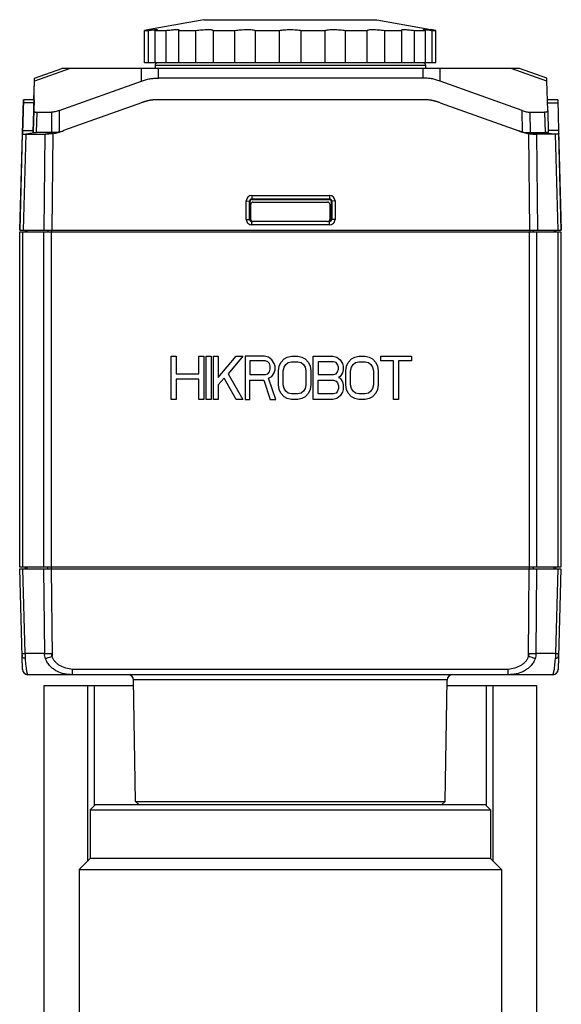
# Model space of a CAD drawing. Header units: millimetres. Extents: x 72 to 394, y 60 to 262.
# Tile 15 of 36: x 129 to 139, y 220 to 238. Entities that reach past the tile are written whole.
import ezdxf

# ---------------------------------------------------------------- set-up
doc = ezdxf.new("R2010")
doc.units = ezdxf.units.MM
doc.header["$LTSCALE"] = 23.1
for name, color, linetype in [('00_COMPONENTS', 7, 'CONTINUOUS'), ('17', 7, 'CONTINUOUS'), ('2', 7, 'CONTINUOUS'), ('256', 7, 'CONTINUOUS')]:
    doc.layers.add(name, color=color, linetype=linetype)

msp = doc.modelspace()

# ---------------------------------------------------------------- linework, layer by layer
at = {"layer": '00_COMPONENTS', "color": 7}
for p, q in [((128.791, 237.3), (129.296, 237.479)), ((128.792, 237.3), (129.298, 237.479)), ((129.296, 237.479), (129.297, 237.479)), ((129.298, 237.479), (129.297, 237.479)), ((137.753, 237.479), (129.298, 237.479)), ((137.753, 237.478), (137.752, 237.479)), ((137.752, 237.479), (137.752, 237.479)), ((138.258, 237.3), (137.753, 237.479)), ((128.777, 236.702), (128.792, 237.3)), ((128.789, 237.245), (128.791, 237.3)), ((128.791, 237.3), (128.791, 237.3)), ((128.791, 237.3), (128.792, 237.3)), ((135.968, 237.3), (131.083, 237.3)), ((138.26, 237.245), (138.258, 237.3)), ((128.78, 236.9), (128.789, 237.245)), ((129.249, 236.702), (130.766, 237.245)), ((137.802, 236.702), (136.285, 237.245)), ((138.274, 236.702), (138.26, 237.245)), ((128.587, 236.898), (128.57, 236.279)), ((128.572, 236.277), (128.588, 236.9)), ((128.587, 236.9), (128.587, 236.898)), ((128.588, 236.9), (128.587, 236.9)), ((128.782, 236.9), (128.588, 236.9)), ((128.782, 236.9), (128.767, 236.306)), ((135.969, 236.9), (131.083, 236.9)), ((138.462, 236.9), (138.269, 236.9)), ((138.462, 236.9), (138.477, 236.33)), ((130.766, 236.845), (129.326, 236.33)), ((136.285, 236.845), (137.742, 236.324)), ((128.767, 236.306), (128.777, 236.702)), ((128.835, 236.673), (129.107, 236.673)), ((137.944, 236.673), (138.217, 236.673)), ((138.274, 236.702), (138.274, 236.702)), ((138.274, 236.702), (138.285, 236.305)), ((138.274, 236.702), (138.274, 236.699)), ((138.274, 236.699), (138.274, 236.699)), ((128.523, 234.489), (128.57, 236.279)), ((128.526, 234.489), (128.572, 236.277)), ((128.631, 236.266), (128.987, 236.266)), ((129.103, 236.294), (128.825, 236.294)), ((137.948, 236.294), (138.227, 236.294)), ((138.421, 236.266), (138.065, 236.266)), ((138.285, 236.306), (138.285, 236.305)), ((138.477, 236.33), (138.526, 234.489)), ((138.526, 234.489), (138.479, 236.276)), ((132.805, 235.13), (134.245, 235.13)), ((132.705, 234.69), (132.705, 235.03)), ((132.705, 235.03), (132.767, 235.029)), ((132.767, 234.689), (132.767, 235.029)), ((132.775, 234.689), (132.775, 235.029)), ((132.788, 234.688), (132.788, 234.968)), ((132.805, 235.067), (134.245, 235.067)), ((132.805, 235.059), (134.245, 235.059)), ((132.828, 235.008), (134.208, 235.008)), ((134.248, 234.968), (134.248, 234.688)), ((134.275, 235.029), (134.275, 234.689)), ((134.345, 235.03), (134.284, 235.029)), ((134.284, 235.029), (134.284, 234.689)), ((134.345, 235.03), (134.346, 234.69)), ((132.705, 234.69), (132.767, 234.689)), ((132.815, 234.65), (132.805, 234.65)), ((134.245, 234.59), (132.805, 234.59)), ((134.208, 234.648), (132.828, 234.648)), ((134.245, 234.65), (134.222, 234.65)), ((134.245, 234.659), (134.236, 234.659)), ((134.346, 234.69), (134.284, 234.689)), ((128.518, 228.259), (128.518, 234.459)), ((128.523, 234.489), (138.526, 234.489)), ((128.623, 234.459), (128.623, 234.489)), ((128.626, 234.489), (128.626, 234.459)), ((138.426, 234.459), (138.426, 234.489)), ((138.518, 234.459), (138.518, 228.259)), ((128.567, 226.368), (128.519, 228.229)), ((128.519, 228.229), (138.517, 228.229)), ((128.618, 228.259), (128.618, 228.229)), ((138.418, 228.259), (138.418, 228.229)), ((138.517, 228.229), (138.468, 226.368)), ((129.491, 226.269), (129.491, 226.368)), ((137.544, 226.269), (137.544, 226.368)), ((138.367, 226.269), (128.669, 226.269)), ((130.659, 223.926), (130.62, 226.171)), ((136.377, 223.926), (136.416, 226.171)), ((130.659, 223.926), (130.718, 223.867)), ((130.659, 223.926), (136.377, 223.926)), ((136.377, 223.926), (136.318, 223.867))]:
    msp.add_line(p, q, dxfattribs=at)
at = {"layer": '00_COMPONENTS', "color": 4}
for p, q in [((129.452, 237.479), (128.791, 237.245)), ((130.766, 237.245), (130.766, 237.479)), ((131.083, 237.3), (131.083, 237.479)), ((135.968, 237.479), (135.968, 237.3)), ((136.285, 237.245), (136.285, 237.479)), ((138.26, 237.245), (137.599, 237.479)), ((128.78, 236.845), (128.587, 236.845)), ((138.271, 236.845), (138.464, 236.845)), ((128.835, 236.673), (128.825, 236.294)), ((129.107, 236.673), (129.103, 236.294)), ((129.249, 236.702), (129.245, 236.306)), ((137.807, 236.306), (137.802, 236.702)), ((137.944, 236.673), (137.948, 236.294)), ((138.217, 236.673), (138.227, 236.294)), ((128.574, 236.33), (128.767, 236.33)), ((128.631, 236.266), (128.584, 234.489)), ((128.825, 236.294), (128.631, 236.266)), ((128.967, 234.489), (128.987, 236.266)), ((128.987, 236.266), (129.103, 236.294)), ((129.128, 236.277), (129.109, 234.489)), ((137.943, 234.489), (137.924, 236.277)), ((138.065, 236.266), (137.948, 236.294)), ((138.065, 236.266), (138.084, 234.489)), ((138.227, 236.294), (138.421, 236.266)), ((138.477, 236.33), (138.284, 236.33)), ((138.467, 234.489), (138.421, 236.266)), ((132.805, 235.13), (132.805, 235.067)), ((134.245, 235.13), (134.245, 235.067)), ((132.775, 235.029), (132.767, 235.029)), ((132.805, 235.059), (132.805, 235.067)), ((134.245, 235.059), (134.245, 235.067)), ((134.275, 235.029), (134.284, 235.029)), ((132.775, 234.689), (132.767, 234.689)), ((132.805, 234.655), (132.805, 234.65)), ((132.805, 234.59), (132.805, 234.65)), ((134.245, 234.659), (134.245, 234.65)), ((134.245, 234.59), (134.245, 234.65)), ((134.275, 234.689), (134.284, 234.689)), ((128.518, 234.459), (138.518, 234.459)), ((128.576, 228.259), (128.576, 234.459)), ((128.655, 234.459), (128.655, 234.489)), ((128.959, 234.459), (128.959, 228.259)), ((129.038, 234.489), (129.038, 234.459)), ((129.101, 234.459), (129.101, 228.229)), ((129.109, 234.459), (129.109, 234.489)), ((137.935, 234.459), (137.935, 228.229)), ((137.943, 234.489), (137.943, 234.459)), ((138.014, 234.459), (138.014, 234.489)), ((138.076, 228.259), (138.076, 234.459)), ((138.396, 234.489), (138.396, 234.459)), ((138.459, 234.459), (138.459, 228.259)), ((131.318, 231.359), (131.318, 232.159)), ((131.318, 232.159), (131.408, 232.159)), ((131.408, 232.159), (131.408, 231.835)), ((131.828, 231.835), (131.828, 232.159)), ((131.828, 232.159), (131.918, 232.159)), ((131.918, 232.159), (131.918, 231.359)), ((131.963, 231.359), (131.963, 232.159)), ((131.963, 232.159), (132.053, 232.159)), ((132.053, 232.159), (132.053, 231.359)), ((132.098, 231.359), (132.098, 232.159)), ((132.098, 232.159), (132.188, 232.159)), ((132.188, 231.767), (132.518, 232.159)), ((132.188, 232.159), (132.188, 231.767)), ((132.638, 232.159), (132.368, 231.835)), ((132.518, 232.159), (132.638, 232.159)), ((132.683, 232.159), (132.683, 231.359)), ((133.043, 232.159), (132.683, 232.159)), ((132.773, 232.074), (132.773, 231.818)), ((133.058, 232.074), (132.773, 232.074)), ((133.118, 232.142), (133.043, 232.159)), ((133.103, 232.057), (133.058, 232.074)), ((133.133, 232.023), (133.103, 232.057)), ((133.178, 232.091), (133.118, 232.142)), ((133.148, 231.972), (133.133, 232.023)), ((133.223, 232.023), (133.178, 232.091)), ((133.238, 231.972), (133.223, 232.023)), ((133.313, 231.972), (133.343, 232.04)), ((133.343, 232.04), (133.403, 232.108)), ((133.403, 232.108), (133.463, 232.142)), ((133.403, 231.955), (133.433, 232.006)), ((133.433, 232.006), (133.478, 232.04)), ((133.463, 232.142), (133.538, 232.159)), ((133.478, 232.04), (133.538, 232.057)), ((133.538, 232.159), (133.658, 232.159)), ((133.538, 232.057), (133.658, 232.057)), ((133.658, 232.159), (133.733, 232.142)), ((133.658, 232.057), (133.718, 232.04)), ((133.718, 232.04), (133.763, 232.006)), ((133.733, 232.142), (133.793, 232.108)), ((133.763, 232.006), (133.793, 231.955)), ((133.793, 232.108), (133.853, 232.04)), ((133.853, 232.04), (133.883, 231.972)), ((133.943, 231.359), (133.943, 232.159)), ((133.943, 232.159), (134.303, 232.159)), ((134.033, 232.057), (134.033, 231.818)), ((134.318, 232.057), (134.033, 232.057)), ((134.303, 232.159), (134.378, 232.142)), ((134.363, 232.04), (134.318, 232.057)), ((134.393, 232.006), (134.363, 232.04)), ((134.378, 232.142), (134.438, 232.091)), ((134.408, 231.955), (134.393, 232.006)), ((134.438, 232.091), (134.483, 232.023)), ((134.483, 232.023), (134.498, 231.972)), ((134.558, 231.972), (134.588, 232.04)), ((134.588, 232.04), (134.648, 232.108)), ((134.648, 232.108), (134.708, 232.142)), ((134.648, 231.955), (134.678, 232.006)), ((134.678, 232.006), (134.723, 232.04)), ((134.708, 232.142), (134.783, 232.159)), ((134.723, 232.04), (134.783, 232.057)), ((134.783, 232.159), (134.903, 232.159)), ((134.783, 232.057), (134.903, 232.057)), ((134.903, 232.159), (134.978, 232.142)), ((134.903, 232.057), (134.963, 232.04)), ((134.963, 232.04), (135.008, 232.006)), ((134.978, 232.142), (135.038, 232.108)), ((135.008, 232.006), (135.038, 231.955)), ((135.038, 232.108), (135.098, 232.04)), ((135.098, 232.04), (135.128, 231.972)), ((135.188, 232.074), (135.188, 232.159)), ((135.188, 232.159), (135.758, 232.159)), ((135.428, 232.074), (135.188, 232.074)), ((135.428, 231.359), (135.428, 232.074)), ((135.518, 232.074), (135.518, 231.359)), ((135.758, 232.074), (135.518, 232.074)), ((135.758, 232.159), (135.758, 232.074)), ((131.408, 231.835), (131.828, 231.835)), ((132.368, 231.835), (132.638, 231.359)), ((132.773, 231.818), (133.058, 231.818)), ((133.058, 231.818), (133.103, 231.835)), ((133.103, 231.835), (133.133, 231.869)), ((133.133, 231.869), (133.148, 231.921)), ((133.148, 231.921), (133.148, 231.972)), ((133.178, 231.784), (133.223, 231.852)), ((133.223, 231.852), (133.238, 231.904)), ((133.238, 231.904), (133.238, 231.972)), ((133.298, 231.887), (133.313, 231.972)), ((133.298, 231.631), (133.298, 231.887)), ((133.388, 231.887), (133.403, 231.955)), ((133.388, 231.631), (133.388, 231.887)), ((133.793, 231.955), (133.808, 231.887)), ((133.808, 231.887), (133.808, 231.631)), ((133.883, 231.972), (133.898, 231.887)), ((133.898, 231.887), (133.898, 231.631)), ((134.033, 231.818), (134.318, 231.818)), ((134.318, 231.818), (134.363, 231.835)), ((134.363, 231.835), (134.393, 231.869)), ((134.393, 231.869), (134.408, 231.921)), ((134.408, 231.921), (134.408, 231.955)), ((134.483, 231.852), (134.438, 231.784)), ((134.498, 231.904), (134.483, 231.852)), ((134.498, 231.972), (134.498, 231.904)), ((134.543, 231.887), (134.558, 231.972)), ((134.543, 231.631), (134.543, 231.887)), ((134.633, 231.887), (134.648, 231.955)), ((134.633, 231.631), (134.633, 231.887)), ((135.038, 231.955), (135.053, 231.887)), ((135.053, 231.887), (135.053, 231.631)), ((135.128, 231.972), (135.143, 231.887)), ((135.143, 231.887), (135.143, 231.631)), ((131.408, 231.733), (131.408, 231.359)), ((131.828, 231.733), (131.408, 231.733)), ((131.828, 231.359), (131.828, 231.733)), ((132.293, 231.75), (132.188, 231.631)), ((132.188, 231.631), (132.188, 231.359)), ((132.518, 231.359), (132.293, 231.75)), ((132.773, 231.359), (132.773, 231.716)), ((132.773, 231.716), (133.028, 231.716)), ((133.028, 231.716), (133.148, 231.359)), ((133.118, 231.75), (133.178, 231.784)), ((133.253, 231.359), (133.118, 231.75)), ((133.313, 231.546), (133.298, 231.631)), ((133.403, 231.563), (133.388, 231.631)), ((133.808, 231.631), (133.793, 231.563)), ((133.898, 231.631), (133.883, 231.546)), ((134.033, 231.461), (134.033, 231.716)), ((134.033, 231.716), (134.318, 231.716)), ((134.318, 231.716), (134.363, 231.699)), ((134.363, 231.699), (134.393, 231.665)), ((134.393, 231.665), (134.408, 231.614)), ((134.438, 231.784), (134.408, 231.767)), ((134.408, 231.767), (134.438, 231.75)), ((134.408, 231.614), (134.408, 231.563)), ((134.438, 231.75), (134.483, 231.682)), ((134.483, 231.682), (134.498, 231.631)), ((134.498, 231.631), (134.498, 231.546)), ((134.558, 231.546), (134.543, 231.631)), ((134.648, 231.563), (134.633, 231.631)), ((135.053, 231.631), (135.038, 231.563)), ((135.143, 231.631), (135.128, 231.546)), ((133.343, 231.478), (133.313, 231.546)), ((133.403, 231.41), (133.343, 231.478)), ((133.433, 231.512), (133.403, 231.563)), ((133.478, 231.478), (133.433, 231.512)), ((133.538, 231.461), (133.478, 231.478)), ((133.658, 231.461), (133.538, 231.461)), ((133.718, 231.478), (133.658, 231.461)), ((133.763, 231.512), (133.718, 231.478)), ((133.793, 231.563), (133.763, 231.512)), ((133.853, 231.478), (133.793, 231.41)), ((133.883, 231.546), (133.853, 231.478)), ((134.318, 231.461), (134.033, 231.461)), ((134.363, 231.478), (134.318, 231.461)), ((134.393, 231.512), (134.363, 231.478)), ((134.408, 231.563), (134.393, 231.512)), ((134.483, 231.495), (134.438, 231.427)), ((134.498, 231.546), (134.483, 231.495)), ((134.588, 231.478), (134.558, 231.546)), ((134.648, 231.41), (134.588, 231.478)), ((134.678, 231.512), (134.648, 231.563)), ((134.723, 231.478), (134.678, 231.512)), ((134.783, 231.461), (134.723, 231.478)), ((134.903, 231.461), (134.783, 231.461)), ((134.963, 231.478), (134.903, 231.461)), ((135.008, 231.512), (134.963, 231.478)), ((135.038, 231.563), (135.008, 231.512)), ((135.098, 231.478), (135.038, 231.41)), ((135.128, 231.546), (135.098, 231.478)), ((131.408, 231.359), (131.318, 231.359)), ((131.918, 231.359), (131.828, 231.359)), ((132.053, 231.359), (131.963, 231.359)), ((132.188, 231.359), (132.098, 231.359)), ((132.638, 231.359), (132.518, 231.359)), ((132.683, 231.359), (132.773, 231.359)), ((133.148, 231.359), (133.253, 231.359)), ((133.463, 231.376), (133.403, 231.41)), ((133.538, 231.359), (133.463, 231.376)), ((133.658, 231.359), (133.538, 231.359)), ((133.733, 231.376), (133.658, 231.359)), ((133.793, 231.41), (133.733, 231.376)), ((134.303, 231.359), (133.943, 231.359)), ((134.378, 231.376), (134.303, 231.359)), ((134.438, 231.427), (134.378, 231.376)), ((134.708, 231.376), (134.648, 231.41)), ((134.783, 231.359), (134.708, 231.376)), ((134.903, 231.359), (134.783, 231.359)), ((134.978, 231.376), (134.903, 231.359)), ((135.038, 231.41), (134.978, 231.376)), ((135.518, 231.359), (135.428, 231.359)), ((138.518, 228.259), (128.518, 228.259)), ((128.618, 226.658), (128.577, 228.229)), ((128.647, 228.259), (128.647, 228.229)), ((128.96, 228.229), (128.977, 226.658)), ((129.03, 228.259), (129.03, 228.229)), ((129.101, 228.229), (129.119, 226.609)), ((137.917, 226.609), (137.935, 228.229)), ((138.006, 228.259), (138.006, 228.229)), ((138.059, 226.658), (138.076, 228.229)), ((138.389, 228.259), (138.389, 228.229)), ((138.459, 228.229), (138.417, 226.658)), ((128.56, 226.658), (128.561, 226.609)), ((128.56, 226.658), (128.56, 226.658)), ((128.977, 226.658), (128.618, 226.658)), ((129.104, 226.658), (129.106, 226.658)), ((137.93, 226.658), (137.933, 226.658)), ((138.417, 226.658), (138.059, 226.658)), ((138.475, 226.609), (138.476, 226.658)), ((138.475, 226.658), (138.476, 226.658)), ((137.544, 226.368), (129.491, 226.368)), ((136.416, 226.171), (130.62, 226.171))]:
    msp.add_line(p, q, dxfattribs=at)
at = {"layer": '00_COMPONENTS', "color": 7}
for centre, radius, start, end in [((132.805, 235.03), 0.1, 89.9999, 179.9612), ((134.245, 235.03), 0.1, 0.0397, 89.9999), ((132.805, 235.029), 0.0385, 89.9998, 179.8991), ((132.805, 235.029), 0.03, 90, 180), ((132.828, 234.968), 0.04, 90, 180), ((134.208, 234.968), 0.04, 0, 90), ((134.245, 235.029), 0.0385, 0.1033, 89.9998), ((134.245, 235.029), 0.03, 0, 90), ((132.805, 234.69), 0.1, 179.9612, 269.9999), ((132.805, 234.689), 0.0388, 179.8995, 269.9998), ((132.805, 234.689), 0.03, 180, 259.9549), ((132.828, 234.688), 0.04, 180, 270), ((134.208, 234.688), 0.04, 270, 360), ((134.245, 234.69), 0.1, 269.9999, 0.0398), ((134.245, 234.689), 0.0388, 269.9998, 0.1029), ((134.245, 234.689), 0.03, 270, 360), ((128.669, 226.371), 0.102, 181.5, 270), ((138.367, 226.371), 0.102, 270, 358.5), ((130.52, 226.169), 0.1, 1, 90), ((136.516, 226.169), 0.1, 90, 179)]:
    msp.add_arc(centre, radius, start, end, dxfattribs=at)
at = {"layer": '00_COMPONENTS', "color": 4}
msp.add_arc((140.168, 226.62), 1.751, 178.7349, 181.6877, dxfattribs=at)
at = {"layer": '00_COMPONENTS', "color": 7}
for points, knots in [([(130.766, 237.245), (130.792, 237.254), (130.843, 237.272), (130.921, 237.291), (131.002, 237.3), (131.056, 237.3), (131.083, 237.3)], [0, 0, 0, 0, 0.250033, 0.499995, 0.749959, 1, 1, 1, 1]), ([(136.285, 237.245), (136.26, 237.254), (136.209, 237.272), (136.13, 237.291), (136.049, 237.3), (135.995, 237.3), (135.968, 237.3)], [0, 0, 0, 0, 0.250033, 0.499995, 0.749959, 1, 1, 1, 1]), ([(131.083, 236.9), (131.077, 236.9), (131.064, 236.9), (131.045, 236.9), (131.026, 236.899), (131.007, 236.899), (130.988, 236.898), (130.969, 236.896), (130.95, 236.894), (130.931, 236.891), (130.913, 236.888), (130.894, 236.884), (130.876, 236.88), (130.857, 236.875), (130.839, 236.869), (130.821, 236.864), (130.803, 236.858), (130.785, 236.851), (130.772, 236.847), (130.766, 236.845)], [0, 0, 0, 0, 0.059044, 0.118032, 0.176919, 0.23568, 0.294311, 0.352825, 0.411255, 0.469643, 0.528044, 0.58651, 0.645092, 0.703829, 0.762746, 0.821849, 0.88112, 0.940524, 1, 1, 1, 1]), ([(136.285, 236.845), (136.279, 236.847), (136.267, 236.851), (136.249, 236.858), (136.231, 236.864), (136.213, 236.869), (136.194, 236.875), (136.176, 236.88), (136.157, 236.884), (136.139, 236.888), (136.12, 236.891), (136.101, 236.894), (136.083, 236.896), (136.064, 236.898), (136.045, 236.899), (136.026, 236.899), (136.007, 236.9), (135.988, 236.9), (135.975, 236.9), (135.969, 236.9)], [0, 0, 0, 0, 0.059477, 0.118881, 0.178153, 0.237255, 0.296172, 0.354909, 0.41349, 0.471957, 0.530357, 0.588746, 0.647175, 0.705689, 0.764319, 0.823081, 0.881967, 0.940955, 1, 1, 1, 1]), ([(128.777, 236.702), (128.777, 236.7), (128.777, 236.696), (128.778, 236.689), (128.781, 236.683), (128.787, 236.678), (128.796, 236.675), (128.808, 236.673), (128.821, 236.673), (128.83, 236.673), (128.835, 236.673)], [0, 0, 0, 0, 0.089492, 0.17572, 0.261278, 0.358721, 0.482519, 0.636327, 0.81257, 1, 1, 1, 1]), ([(129.249, 236.702), (129.236, 236.698), (129.211, 236.689), (129.174, 236.678), (129.139, 236.673), (129.117, 236.673), (129.107, 236.673)], [0, 0, 0, 0, 0.279943, 0.552782, 0.79421, 1, 1, 1, 1]), ([(137.802, 236.702), (137.815, 236.698), (137.84, 236.689), (137.878, 236.678), (137.912, 236.673), (137.934, 236.673), (137.944, 236.673)], [0, 0, 0, 0, 0.280001, 0.552865, 0.794267, 1, 1, 1, 1]), ([(138.274, 236.699), (138.274, 236.695), (138.274, 236.688), (138.269, 236.681), (138.262, 236.677), (138.253, 236.674), (138.242, 236.673), (138.23, 236.673), (138.221, 236.673), (138.217, 236.673)], [0, 0, 0, 0, 0.168963, 0.255317, 0.357447, 0.486124, 0.641261, 0.815834, 1, 1, 1, 1]), ([(128.572, 236.277), (128.572, 236.276), (128.572, 236.274), (128.574, 236.271), (128.578, 236.268), (128.584, 236.267), (128.593, 236.266), (128.609, 236.266), (128.622, 236.266), (128.631, 236.266)], [0, 0, 0, 0, 0.046664, 0.091285, 0.152306, 0.250323, 0.392451, 0.573221, 1, 1, 1, 1]), ([(128.767, 236.306), (128.767, 236.304), (128.766, 236.302), (128.768, 236.298), (128.772, 236.296), (128.778, 236.294), (128.787, 236.294), (128.803, 236.294), (128.816, 236.294), (128.825, 236.294)], [0, 0, 0, 0, 0.058956, 0.109565, 0.170844, 0.266445, 0.405546, 0.582359, 1, 1, 1, 1]), ([(129.128, 236.277), (129.102, 236.272), (129.065, 236.268), (129.018, 236.266), (128.997, 236.266), (128.987, 236.266)], [0, 0, 0, 0, 0.553113, 0.793704, 1, 1, 1, 1]), ([(129.245, 236.306), (129.219, 236.3), (129.172, 236.293), (129.125, 236.294), (129.103, 236.294)], [0, 0, 0, 0, 0.553322, 1, 1, 1, 1]), ([(129.128, 236.277), (129.162, 236.282), (129.212, 236.293), (129.277, 236.312), (129.31, 236.324), (129.326, 236.33)], [0, 0, 0, 0, 0.499902, 0.749948, 1, 1, 1, 1]), ([(129.245, 236.306), (129.259, 236.308), (129.286, 236.316), (129.312, 236.325), (129.326, 236.33)], [0, 0, 0, 0, 0.499978, 1, 1, 1, 1]), ([(137.742, 236.324), (137.756, 236.319), (137.786, 236.309), (137.846, 236.291), (137.893, 236.281), (137.924, 236.277)], [0, 0, 0, 0, 0.25004, 0.500078, 1, 1, 1, 1]), ([(137.807, 236.306), (137.832, 236.3), (137.88, 236.293), (137.927, 236.294), (137.948, 236.294)], [0, 0, 0, 0, 0.553378, 1, 1, 1, 1]), ([(137.924, 236.277), (137.949, 236.272), (137.987, 236.268), (138.034, 236.266), (138.055, 236.266), (138.065, 236.266)], [0, 0, 0, 0, 0.553191, 0.79377, 1, 1, 1, 1]), ([(138.285, 236.305), (138.285, 236.304), (138.285, 236.302), (138.284, 236.298), (138.279, 236.296), (138.273, 236.294), (138.264, 236.294), (138.248, 236.294), (138.236, 236.294), (138.227, 236.294)], [0, 0, 0, 0, 0.058385, 0.10886, 0.170504, 0.26683, 0.40625, 0.583121, 1, 1, 1, 1]), ([(138.479, 236.276), (138.479, 236.275), (138.479, 236.274), (138.478, 236.27), (138.473, 236.268), (138.467, 236.267), (138.458, 236.266), (138.443, 236.266), (138.43, 236.266), (138.421, 236.266)], [0, 0, 0, 0, 0.046374, 0.090903, 0.152603, 0.25104, 0.393805, 0.574225, 1, 1, 1, 1]), ([(128.618, 226.568), (128.61, 226.57), (128.595, 226.575), (128.579, 226.584), (128.57, 226.591), (128.565, 226.597), (128.562, 226.603), (128.561, 226.607), (128.561, 226.609)], [0, 0, 0, 0, 0.349122, 0.619343, 0.730367, 0.828174, 0.91624, 1, 1, 1, 1]), ([(128.995, 226.568), (129.004, 226.571), (129.045, 226.584), (129.086, 226.598), (129.119, 226.609)], [0, 0, 0, 0, 0.216052, 1, 1, 1, 1]), ([(138.041, 226.568), (138.032, 226.571), (137.99, 226.584), (137.949, 226.598), (137.917, 226.609)], [0, 0, 0, 0, 0.216052, 1, 1, 1, 1]), ([(138.418, 226.568), (138.426, 226.57), (138.44, 226.575), (138.457, 226.584), (138.466, 226.591), (138.471, 226.597), (138.474, 226.603), (138.475, 226.607), (138.475, 226.609)], [0, 0, 0, 0, 0.349122, 0.619343, 0.730367, 0.828174, 0.91624, 1, 1, 1, 1])]:
    msp.add_open_spline(points, degree=3, knots=knots, dxfattribs=at)
msp.add_open_spline([(137.807, 236.306), (137.785, 236.31), (137.764, 236.316), (137.743, 236.324)], degree=3, dxfattribs=at)
at = {"layer": '00_COMPONENTS', "color": 4}
for points, knots in [([(128.56, 226.658), (128.562, 226.658), (128.568, 226.658), (128.58, 226.658), (128.597, 226.658), (128.611, 226.658), (128.618, 226.658)], [0, 0, 0, 0, 0.099604, 0.304238, 0.607541, 1, 1, 1, 1]), ([(128.618, 226.658), (128.619, 226.65), (128.619, 226.62), (128.619, 226.59), (128.618, 226.568)], [0, 0, 0, 0, 0.264745, 1, 1, 1, 1]), ([(128.618, 226.568), (128.621, 226.521), (128.627, 226.456), (128.638, 226.378), (128.645, 226.337), (128.65, 226.311), (128.655, 226.294), (128.658, 226.285), (128.661, 226.278), (128.664, 226.272), (128.667, 226.269), (128.669, 226.269)], [0, 0, 0, 0, 0.466404, 0.636582, 0.768805, 0.867494, 0.905475, 0.936448, 0.960829, 0.979043, 1, 1, 1, 1]), ([(128.977, 226.658), (128.986, 226.658), (129.028, 226.658), (129.07, 226.658), (129.104, 226.658)], [0, 0, 0, 0, 0.215211, 1, 1, 1, 1]), ([(128.995, 226.568), (128.989, 226.582), (128.98, 226.612), (128.977, 226.643), (128.977, 226.658)], [0, 0, 0, 0, 0.486682, 1, 1, 1, 1]), ([(129.491, 226.269), (129.443, 226.269), (129.344, 226.279), (129.225, 226.32), (129.138, 226.373), (129.078, 226.425), (129.027, 226.49), (129.003, 226.541), (128.995, 226.568)], [0, 0, 0, 0, 0.236495, 0.478045, 0.602262, 0.729824, 0.862044, 1, 1, 1, 1]), ([(129.119, 226.609), (129.115, 226.617), (129.109, 226.633), (129.106, 226.65), (129.106, 226.658)], [0, 0, 0, 0, 0.523015, 1, 1, 1, 1]), ([(129.491, 226.368), (129.45, 226.371), (129.368, 226.386), (129.272, 226.427), (129.207, 226.473), (129.166, 226.514), (129.135, 226.559), (129.123, 226.592), (129.119, 226.609)], [0, 0, 0, 0, 0.266004, 0.526704, 0.653323, 0.775527, 0.891537, 1, 1, 1, 1]), ([(137.917, 226.609), (137.913, 226.592), (137.9, 226.559), (137.87, 226.514), (137.829, 226.473), (137.763, 226.427), (137.668, 226.386), (137.586, 226.371), (137.544, 226.368)], [0, 0, 0, 0, 0.108463, 0.224473, 0.346677, 0.473296, 0.733996, 1, 1, 1, 1]), ([(138.041, 226.568), (138.032, 226.541), (138.009, 226.49), (137.958, 226.425), (137.898, 226.373), (137.811, 226.32), (137.692, 226.279), (137.593, 226.269), (137.544, 226.269)], [0, 0, 0, 0, 0.137956, 0.270176, 0.397738, 0.521955, 0.763505, 1, 1, 1, 1]), ([(137.93, 226.658), (137.929, 226.65), (137.927, 226.633), (137.921, 226.617), (137.917, 226.609)], [0, 0, 0, 0, 0.476985, 1, 1, 1, 1]), ([(137.933, 226.658), (137.944, 226.658), (137.986, 226.658), (138.029, 226.658), (138.059, 226.658)], [0, 0, 0, 0, 0.27679, 1, 1, 1, 1]), ([(138.059, 226.658), (138.059, 226.643), (138.055, 226.612), (138.046, 226.582), (138.041, 226.568)], [0, 0, 0, 0, 0.513318, 1, 1, 1, 1]), ([(138.367, 226.269), (138.369, 226.269), (138.372, 226.272), (138.375, 226.278), (138.378, 226.285), (138.381, 226.294), (138.385, 226.311), (138.391, 226.337), (138.398, 226.378), (138.409, 226.456), (138.415, 226.521), (138.418, 226.568)], [0, 0, 0, 0, 0.020957, 0.039171, 0.063552, 0.094525, 0.132506, 0.231195, 0.363418, 0.533596, 1, 1, 1, 1]), ([(138.417, 226.658), (138.425, 226.658), (138.438, 226.658), (138.456, 226.658), (138.468, 226.658), (138.474, 226.658), (138.475, 226.658)], [0, 0, 0, 0, 0.393087, 0.696624, 0.901056, 1, 1, 1, 1])]:
    msp.add_open_spline(points, degree=3, knots=knots, dxfattribs=at)
at = {"layer": '17', "color": 7}
for p, q in [((129.918, 223.867), (129.818, 223.767)), ((129.918, 223.867), (137.118, 223.867)), ((137.118, 223.867), (137.218, 223.767)), ((129.818, 223.767), (129.818, 222.867)), ((129.818, 223.767), (137.218, 223.767)), ((137.218, 223.767), (137.218, 222.867)), ((129.818, 222.867), (129.618, 222.667)), ((137.218, 222.867), (129.818, 222.867)), ((137.218, 222.867), (137.418, 222.667)), ((129.618, 222.667), (129.618, 217.767)), ((129.618, 222.667), (137.418, 222.667)), ((137.418, 222.667), (137.418, 217.767))]:
    msp.add_line(p, q, dxfattribs=at)
at = {"layer": '2', "color": 7}
for p, q in [((128.968, 210.767), (128.968, 226.067)), ((128.968, 226.067), (130.621, 226.067)), ((129.768, 226.067), (129.768, 222.817)), ((136.414, 226.067), (138.068, 226.067)), ((137.268, 222.817), (137.268, 226.067)), ((138.068, 226.067), (138.068, 210.767))]:
    msp.add_line(p, q, dxfattribs=at)
at = {"layer": '2', "color": 4}
for p, q in [((129.898, 223.847), (129.898, 226.067)), ((137.137, 226.067), (137.137, 223.847))]:
    msp.add_line(p, q, dxfattribs=at)
at = {"layer": '256', "color": 7}
for p, q in [((131.918, 238.382), (130.918, 238.2)), ((131.918, 238.382), (135.118, 238.382)), ((135.118, 238.382), (136.118, 238.2)), ((130.918, 238.2), (130.825, 238.182)), ((130.825, 237.582), (130.825, 238.182)), ((130.825, 238.182), (130.895, 238.182)), ((130.895, 237.582), (130.895, 238.182)), ((131.019, 237.582), (131.019, 238.182)), ((131.019, 238.182), (131.222, 238.182)), ((131.222, 237.582), (131.222, 238.182)), ((131.457, 237.582), (131.457, 238.182)), ((131.457, 238.182), (131.773, 238.182)), ((131.773, 237.582), (131.773, 238.182)), ((132.097, 237.582), (132.097, 238.182)), ((132.097, 238.182), (132.496, 238.182)), ((132.496, 237.582), (132.496, 238.182)), ((132.876, 237.582), (132.876, 238.182)), ((132.876, 238.182), (133.318, 238.182)), ((133.318, 237.582), (133.318, 238.182)), ((133.718, 237.582), (133.718, 238.182)), ((133.718, 238.182), (134.16, 238.182)), ((134.16, 237.582), (134.16, 238.182)), ((134.54, 237.582), (134.54, 238.182)), ((134.54, 238.182), (134.939, 238.182)), ((134.939, 237.582), (134.939, 238.182)), ((135.262, 237.582), (135.262, 238.182)), ((135.262, 238.182), (135.579, 238.182)), ((135.579, 237.582), (135.579, 238.182)), ((135.814, 237.582), (135.814, 238.182)), ((135.814, 238.182), (136.017, 238.182)), ((136.017, 237.582), (136.017, 238.182)), ((136.21, 238.182), (136.118, 238.2)), ((136.14, 237.582), (136.14, 238.182)), ((136.14, 238.182), (136.21, 238.182)), ((136.21, 237.582), (136.21, 238.182)), ((136.21, 237.582), (130.825, 237.582)), ((131.018, 237.542), (131.018, 237.479)), ((136.018, 237.542), (136.018, 237.479))]:
    msp.add_line(p, q, dxfattribs=at)
at = {"layer": '256', "color": 4}
msp.add_line((131.018, 237.542), (136.018, 237.542), dxfattribs=at)
at = {"layer": '256', "color": 7}
for centre, start, end in [((131.058, 237.542), 102.8571, 180), ((135.978, 237.542), 0, 77.1429)]:
    msp.add_arc(centre, 0.04, start, end, dxfattribs=at)
for points, knots in [([(130.895, 238.182), (130.907, 238.184), (130.929, 238.187), (130.96, 238.192), (130.988, 238.196), (131.012, 238.198), (131.029, 238.2), (131.04, 238.2), (131.046, 238.2), (131.051, 238.2), (131.055, 238.2), (131.057, 238.199), (131.058, 238.198), (131.058, 238.198)], [0, 0, 0, 0, 0.211493, 0.405441, 0.577511, 0.723765, 0.84085, 0.887615, 0.926194, 0.956441, 0.978347, 0.992237, 1, 1, 1, 1]), ([(131.058, 238.198), (131.058, 238.197), (131.057, 238.196), (131.054, 238.194), (131.046, 238.191), (131.034, 238.187), (131.024, 238.184), (131.019, 238.182)], [0, 0, 0, 0, 0.032567, 0.088602, 0.283168, 0.58868, 1, 1, 1, 1]), ([(131.222, 238.182), (131.253, 238.187), (131.31, 238.194), (131.373, 238.199), (131.41, 238.2), (131.424, 238.2), (131.436, 238.2), (131.446, 238.199), (131.454, 238.197), (131.459, 238.196), (131.463, 238.194), (131.465, 238.191), (131.465, 238.19)], [0, 0, 0, 0, 0.383642, 0.703479, 0.767907, 0.824909, 0.874031, 0.914941, 0.947464, 0.971692, 0.98833, 1, 1, 1, 1]), ([(131.465, 238.19), (131.465, 238.189), (131.462, 238.185), (131.459, 238.183), (131.457, 238.182)], [0, 0, 0, 0, 0.378419, 1, 1, 1, 1]), ([(131.773, 238.182), (131.811, 238.188), (131.866, 238.194), (131.938, 238.199), (131.987, 238.201), (132.029, 238.2), (132.058, 238.197), (132.076, 238.193), (132.086, 238.19), (132.093, 238.187), (132.096, 238.184), (132.097, 238.182)], [0, 0, 0, 0, 0.345153, 0.510952, 0.661682, 0.790262, 0.891025, 0.929796, 0.960561, 0.983575, 1, 1, 1, 1]), ([(132.496, 238.182), (132.531, 238.188), (132.604, 238.197), (132.694, 238.201), (132.764, 238.2), (132.809, 238.196), (132.846, 238.191), (132.867, 238.185), (132.876, 238.182)], [0, 0, 0, 0, 0.279433, 0.573777, 0.709444, 0.828876, 0.926921, 1, 1, 1, 1]), ([(133.318, 238.182), (133.331, 238.185), (133.361, 238.19), (133.428, 238.198), (133.481, 238.2), (133.518, 238.2)], [0, 0, 0, 0, 0.207126, 0.450118, 1, 1, 1, 1]), ([(133.518, 238.2), (133.555, 238.2), (133.608, 238.198), (133.675, 238.19), (133.704, 238.185), (133.718, 238.182)], [0, 0, 0, 0, 0.549882, 0.792874, 1, 1, 1, 1]), ([(134.16, 238.182), (134.168, 238.185), (134.19, 238.191), (134.226, 238.196), (134.271, 238.2), (134.342, 238.201), (134.432, 238.197), (134.505, 238.188), (134.54, 238.182)], [0, 0, 0, 0, 0.073079, 0.171124, 0.290556, 0.426223, 0.720567, 1, 1, 1, 1]), ([(134.939, 238.182), (134.94, 238.184), (134.943, 238.187), (134.95, 238.19), (134.959, 238.193), (134.978, 238.197), (135.007, 238.2), (135.049, 238.201), (135.097, 238.199), (135.169, 238.194), (135.225, 238.188), (135.262, 238.182)], [0, 0, 0, 0, 0.016424, 0.039439, 0.070204, 0.108975, 0.209738, 0.338318, 0.489048, 0.654847, 1, 1, 1, 1]), ([(135.571, 238.19), (135.571, 238.191), (135.572, 238.194), (135.576, 238.196), (135.582, 238.197), (135.59, 238.199), (135.6, 238.2), (135.612, 238.2), (135.626, 238.2), (135.662, 238.199), (135.725, 238.194), (135.783, 238.187), (135.814, 238.182)], [0, 0, 0, 0, 0.01167, 0.028308, 0.052537, 0.085059, 0.125969, 0.175091, 0.232093, 0.296521, 0.616358, 1, 1, 1, 1]), ([(135.579, 238.182), (135.577, 238.183), (135.574, 238.185), (135.571, 238.189), (135.571, 238.19)], [0, 0, 0, 0, 0.62158, 1, 1, 1, 1]), ([(135.978, 238.198), (135.978, 238.198), (135.979, 238.199), (135.981, 238.2), (135.985, 238.2), (135.99, 238.2), (135.996, 238.2), (136.007, 238.2), (136.024, 238.198), (136.048, 238.196), (136.076, 238.192), (136.107, 238.187), (136.129, 238.184), (136.14, 238.182)], [0, 0, 0, 0, 0.007762, 0.021653, 0.043559, 0.073806, 0.112385, 0.15915, 0.276235, 0.422489, 0.594559, 0.788507, 1, 1, 1, 1]), ([(136.017, 238.182), (136.011, 238.184), (136.001, 238.187), (135.989, 238.191), (135.982, 238.194), (135.979, 238.196), (135.978, 238.197), (135.978, 238.198)], [0, 0, 0, 0, 0.411319, 0.716832, 0.911398, 0.967433, 1, 1, 1, 1])]:
    msp.add_open_spline(points, degree=3, knots=knots, dxfattribs=at)

doc.saveas('drawing.dxf')
